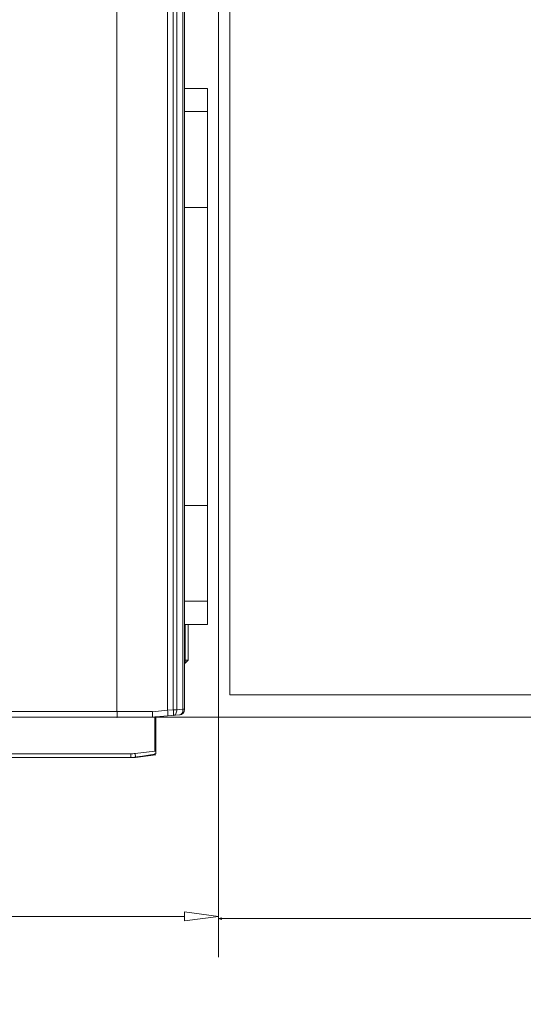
# Model space of a CAD drawing. Header units: millimetres. Extents: x -296 to 295, y -209 to 209.
# Tile 84 of 140: x -26 to 18, y -24 to 63. Entities that reach past the tile are written whole.
import ezdxf
from ezdxf.lldxf.tags import DXFTag

# ---------------------------------------------------------------- set-up
doc = ezdxf.new("R2010")
doc.units = ezdxf.units.MM
doc.header["$MEASUREMENT"] = 0
doc.layers.add('layer 1', color=7, linetype='Continuous')
tags = doc.linetypes.add('New Line3', pattern=[1.5, 1, -0.5]).pattern_tags.tags
tags[6:7] = [DXFTag(74, 4), DXFTag(75, 0), DXFTag(340, '0'), DXFTag(46, 1.0), DXFTag(50, 0.0), DXFTag(44, 0.0), DXFTag(45, 0.0)]
tags[4:5] = [DXFTag(74, 4), DXFTag(75, 0), DXFTag(340, '0'), DXFTag(46, 1.0), DXFTag(50, 0.0), DXFTag(44, 0.0), DXFTag(45, 0.0)]
tags = doc.linetypes.add('New Line6', pattern=[1.5, 1, -0.5]).pattern_tags.tags
tags[6:7] = [DXFTag(74, 4), DXFTag(75, 0), DXFTag(340, '0'), DXFTag(46, 1.0), DXFTag(50, 0.0), DXFTag(44, 0.0), DXFTag(45, 0.0)]
tags[4:5] = [DXFTag(74, 4), DXFTag(75, 0), DXFTag(340, '0'), DXFTag(46, 1.0), DXFTag(50, 0.0), DXFTag(44, 0.0), DXFTag(45, 0.0)]

msp = doc.modelspace()

# ---------------------------------------------------------------- hatches: boundary and pattern name
at = {"layer": 'layer 1'}
h = msp.add_hatch(color=18, dxfattribs=at)
edge = h.paths.add_edge_path()
edge.add_spline(control_points=[(-17.6596, 1.3214), (-17.6596, 1.3269), (-17.664, 1.3314), (-17.6696, 1.3314), (-17.6751, 1.3314), (-17.6796, 1.3269), (-17.6796, 1.3214), (-17.6796, 1.3158), (-17.6751, 1.3114), (-17.6696, 1.3114), (-17.664, 1.3114), (-17.6596, 1.3158), (-17.6596, 1.3214)], knot_values=[0, 0, 0, 0, 0.25, 0.25, 0.25, 0.5, 0.5, 0.5, 0.75, 0.75, 0.75, 1, 1, 1, 1], degree=3, periodic=1)
h = msp.add_hatch(color=18, dxfattribs=at)
edge = h.paths.add_edge_path()
edge.add_spline(control_points=[(-8.4053, -16.5896), (-8.4053, -16.5896), (-8.672, -16.5182), (-8.672, -16.5182), (-8.672, -16.5182), (-8.4053, -16.4467), (-8.4053, -16.4467), (-8.4053, -16.4467), (-8.4053, -16.5896), (-8.4053, -16.5896)], knot_values=[0, 0, 0, 0, 0.3333333, 0.3333333, 0.3333333, 0.6666667, 0.6666667, 0.6666667, 1, 1, 1, 1], degree=3, periodic=1)

# ---------------------------------------------------------------- linework, layer by layer
at = {"layer": 'layer 1', "color": 1, "lineweight": 0}
msp.add_open_spline([(295.3283, 209.2747), (295.3283, 209.2747), (295.3283, -208.9236), (295.3283, -208.9236), (295.3283, -208.9236), (-296.1944, -208.9236), (-296.1944, -208.9236), (-296.1944, -208.9236), (-296.1944, 209.2747), (-296.1944, 209.2747), (-296.1944, 209.2747), (295.3283, 209.2747), (295.3283, 209.2747)], degree=3, knots=[0, 0, 0, 0, 0.25, 0.25, 0.25, 0.5, 0.5, 0.5, 0.75, 0.75, 0.75, 1, 1, 1, 1], dxfattribs=at)
at = {"layer": 'layer 1', "color": 5, "lineweight": 0}
msp.add_open_spline([(-281.2487, 194.7284), (-281.2487, 194.7284), (-281.2487, -197.0649), (-281.2487, -197.0649), (-281.2487, -197.0649), (283.3586, -197.0649), (283.3586, -197.0649)], degree=3, knots=[0, 0, 0, 0, 0.5, 0.5, 0.5, 1, 1, 1, 1], dxfattribs=at)
at = {"layer": 'layer 1', "linetype": 'New Line6', "lineweight": 9}
msp.add_open_spline([(-7.672, 3.3214), (-7.672, 3.3214), (-7.672, 159.3214), (-7.672, 159.3214)], degree=3, dxfattribs=at)
at = {"layer": 'layer 1', "lineweight": 9}
for points in [[(-17.668, 1.821), (-17.668, 1.821), (-17.67, 124.3325), (-17.67, 124.3325)], [(-13.1778, 124.0543), (-13.1778, 124.0543), (-13.1778, 1.9381), (-13.1778, 1.9381)], [(-12.6758, 124.0543), (-12.6758, 124.0543), (-12.6758, 1.9806), (-12.6758, 1.9806)], [(-12.3659, 1.9806), (-12.3659, 1.9806), (-12.3659, 124.0349), (-12.3659, 124.0349)], [(-11.8185, 124.0349), (-11.8185, 124.0349), (-11.8185, 2.0285), (-11.8185, 2.0285)], [(-11.672, 2.0286), (-11.672, 2.0286), (-11.672, 124.4364), (-11.672, 124.4364)], [(-11.672, 57.0464), (-11.672, 57.0464), (-9.647, 57.0464), (-9.647, 57.0464)], [(-9.647, 9.5464), (-9.647, 9.5464), (-9.647, 57.0464), (-9.647, 57.0464)], [(-11.672, 54.9964), (-11.672, 54.9964), (-9.647, 54.9964), (-9.647, 54.9964)], [(-9.647, 46.4964), (-9.647, 46.4964), (-11.672, 46.4964), (-11.672, 46.4964)], [(-9.647, 20.0964), (-9.647, 20.0964), (-11.672, 20.0964), (-11.672, 20.0964)], [(-11.672, 11.5964), (-11.672, 11.5964), (-9.647, 11.5964), (-9.647, 11.5964)], [(-9.647, 9.5464), (-9.647, 9.5464), (-11.672, 9.5464), (-11.672, 9.5464)], [(-11.633, 6.4291), (-11.633, 6.4291), (-11.633, 9.5464), (-11.633, 9.5464)], [(-11.372, 6.3914), (-11.372, 6.3914), (-11.372, 9.5464), (-11.372, 9.5464)], [(-11.633, 6.4291), (-11.633, 6.4291), (-11.672, 6.4284), (-11.672, 6.4284)], [(-11.633, 6.1304), (-11.633, 6.1304), (-11.672, 6.1298), (-11.672, 6.1298)], [(-11.6306, 6.3921), (-11.6321, 6.4043), (-11.6335, 6.4167), (-11.632, 6.4288)], [(-11.633, 6.1304), (-11.633, 6.1304), (-11.372, 6.3914), (-11.372, 6.3914)], [(-11.6306, 6.3921), (-11.6306, 6.3921), (-11.372, 6.3921), (-11.372, 6.3921)], [(-17.668, 1.821), (-17.668, 1.821), (-40.5868, 1.821), (-40.5868, 1.821)], [(-17.668, 1.8208), (-17.668, 1.8208), (-14.5288, 1.8208), (-14.5288, 1.8208)], [(-14.5287, 1.8185), (-14.5287, 1.8185), (-13.1778, 1.9381), (-13.1778, 1.9381)], [(-13.1778, 1.9381), (-13.1778, 1.9381), (-12.6758, 1.9806), (-12.6758, 1.9806)], [(-12.3659, 1.9806), (-12.3659, 1.9806), (-12.6758, 1.9806), (-12.6758, 1.9806)], [(-12.3659, 1.9806), (-12.3659, 1.9806), (-11.8185, 2.0285), (-11.8185, 2.0285)], [(-12.1285, 1.5307), (-11.8702, 1.5533), (-11.672, 1.7695), (-11.672, 2.0288)], [(-12.1282, 1.5307), (-11.8701, 1.5533), (-11.672, 1.7694), (-11.672, 2.0286)], [(-11.672, 2.0285), (-11.672, 2.0285), (-11.8185, 2.0285), (-11.8185, 2.0285)], [(-61.82, 1.3214), (-61.82, 1.3214), (-17.6696, 1.3214), (-17.6696, 1.3214)], [(-17.6696, 1.3214), (-17.6696, 1.3214), (-14.5516, 1.3233), (-14.5516, 1.3233)], [(-14.3239, 1.3462), (-14.3998, 1.3392), (-14.4756, 1.3303), (-14.5516, 1.3233)], [(-14.3239, -1.6725), (-14.3239, -1.6725), (-14.3239, 1.3462), (-14.3239, 1.3462)], [(-12.1282, 1.5307), (-12.1282, 1.5307), (-14.222, 1.3475), (-14.222, 1.3475)], [(-14.222, 1.3475), (-14.222, 1.3475), (-14.222, -1.9043), (-14.222, -1.9043)], [(-16.0507, -1.8884), (-16.0507, -1.8884), (-14.3239, -1.6725), (-14.3239, -1.6725)], [(-14.222, -1.6686), (-14.222, -1.6668), (-14.2284, -1.6658), (-14.2403, -1.6658)], [(-57.0819, -1.9124), (-57.0819, -1.9124), (-16.4486, -1.9124), (-16.4486, -1.9124)], [(-57.0819, -2.2536), (-57.0819, -2.2536), (-16.4473, -2.2349), (-16.4473, -2.2349)], [(-16.443, -2.2536), (-16.443, -2.2536), (-57.0819, -2.2536), (-57.0819, -2.2536)], [(-16.4486, -1.9124), (-16.3156, -1.9128), (-16.1827, -1.9048), (-16.0507, -1.8884)], [(-16.4473, -2.2349), (-16.4473, -2.2349), (-16.4473, -1.9124), (-16.4473, -1.9124)], [(-16.4443, -2.2536), (-16.3016, -2.2538), (-16.1589, -2.2453), (-16.0172, -2.228)], [(-16.4415, -2.2349), (-16.3009, -2.2351), (-16.1603, -2.2265), (-16.0207, -2.2094)], [(-16.0507, -1.8884), (-16.0507, -1.8884), (-16.0185, -2.2091), (-16.0185, -2.2091)], [(-16.0172, -2.228), (-16.0172, -2.228), (-14.222, -2.0036), (-14.222, -2.0036)], [(-14.3321, -1.9341), (-14.3321, -1.9341), (-15.5787, -2.1449), (-15.5787, -2.1449)], [(-15.5635, -2.1423), (-15.5635, -2.1423), (-15.5667, -2.1717), (-15.5667, -2.1717)], [(-14.3326, -1.9342), (-14.3326, -1.9342), (-14.3326, -2.0175), (-14.3326, -2.0175)], [(-8.672, -16.3186), (-8.672, -16.3186), (-11.672, -16.7186), (-11.672, -16.7186)]]:
    msp.add_open_spline(points, degree=3, dxfattribs=at)
at = {"layer": 'layer 1', "lineweight": 0}
for points in [[(-8.672, 124.757), (-8.672, 124.757), (-8.672, -19.0182), (-8.672, -19.0182)], [(-8.672, 123.257), (-8.672, 123.257), (-8.672, -19.9282), (-8.672, -19.9282)], [(-16.1696, 1.3214), (-16.1696, 1.3214), (77.3036, 1.3214), (77.3036, 1.3214)], [(-11.672, -16.3186), (-11.672, -16.3186), (-158.672, -16.3186), (-158.672, -16.3186)], [(-8.672, -16.5182), (-8.672, -16.5182), (61.328, -16.5182), (61.328, -16.5182)]]:
    msp.add_open_spline(points, degree=3, dxfattribs=at)
at = {"layer": 'layer 1', "lineweight": 9}
for points, knots in [([(-11.6307, 6.1326), (-11.6234, 6.1393), (-11.6216, 6.1501), (-11.6202, 6.1605), (-11.6175, 6.1805), (-11.6164, 6.199), (-11.6162, 6.2178), (-11.616, 6.2443), (-11.6177, 6.2715), (-11.62, 6.2985), (-11.6228, 6.3302), (-11.6264, 6.3615), (-11.6306, 6.3929)], [0, 0, 0, 0, 0.25, 0.25, 0.25, 0.5, 0.5, 0.5, 0.75, 0.75, 0.75, 1, 1, 1, 1]), ([(-17.6696, 1.3214), (-17.6662, 1.3214), (-17.6667, 1.3265), (-17.667, 1.331), (-17.6676, 1.3438), (-17.6657, 1.351), (-17.6645, 1.3593), (-17.6626, 1.3729), (-17.6626, 1.3895), (-17.6622, 1.4054), (-17.6617, 1.4268), (-17.6606, 1.4469), (-17.6597, 1.4674), (-17.6586, 1.4923), (-17.6578, 1.5177), (-17.6573, 1.5431), (-17.6568, 1.572), (-17.6566, 1.6008), (-17.6568, 1.6297), (-17.6574, 1.6934), (-17.6603, 1.7573), (-17.664, 1.821)], [0, 0, 0, 0, 0.1428571, 0.1428571, 0.1428571, 0.2857143, 0.2857143, 0.2857143, 0.4285714, 0.4285714, 0.4285714, 0.5714286, 0.5714286, 0.5714286, 0.7142857, 0.7142857, 0.7142857, 0.8571429, 0.8571429, 0.8571429, 1, 1, 1, 1]), ([(-14.5288, 1.8185), (-14.5273, 1.7614), (-14.5253, 1.7043), (-14.5232, 1.6472), (-14.5213, 1.5971), (-14.5193, 1.5469), (-14.5201, 1.4969), (-14.5206, 1.4598), (-14.5226, 1.4227), (-14.5266, 1.3855), (-14.5287, 1.3661), (-14.5314, 1.3466), (-14.5292, 1.3273)], [0, 0, 0, 0, 0.25, 0.25, 0.25, 0.5, 0.5, 0.5, 0.75, 0.75, 0.75, 1, 1, 1, 1]), ([(-13.1778, 1.9381), (-13.1722, 1.8748), (-13.1674, 1.8114), (-13.1634, 1.748), (-13.1616, 1.7194), (-13.1599, 1.6908), (-13.1585, 1.6621), (-13.1572, 1.637), (-13.1561, 1.6117), (-13.1554, 1.5868), (-13.1548, 1.5664), (-13.1545, 1.5461), (-13.1543, 1.525), (-13.1541, 1.5092), (-13.1541, 1.4929), (-13.1551, 1.4788), (-13.1558, 1.47), (-13.1568, 1.4621), (-13.158, 1.4502), (-13.1585, 1.4457), (-13.1589, 1.4405), (-13.1626, 1.4402)], [0, 0, 0, 0, 0.1428571, 0.1428571, 0.1428571, 0.2857143, 0.2857143, 0.2857143, 0.4285714, 0.4285714, 0.4285714, 0.5714286, 0.5714286, 0.5714286, 0.7142857, 0.7142857, 0.7142857, 0.8571429, 0.8571429, 0.8571429, 1, 1, 1, 1]), ([(-12.6758, 1.9806), (-12.6703, 1.9176), (-12.6658, 1.8545), (-12.6626, 1.7911), (-12.6599, 1.7374), (-12.658, 1.6835), (-12.658, 1.6301), (-12.6579, 1.6096), (-12.6582, 1.5891), (-12.6591, 1.5682), (-12.6598, 1.5525), (-12.6609, 1.5365), (-12.6626, 1.5219), (-12.6636, 1.5126), (-12.6649, 1.504), (-12.6682, 1.4931), (-12.6697, 1.4883), (-12.6715, 1.4832), (-12.6758, 1.4828)], [0, 0, 0, 0, 0.1666667, 0.1666667, 0.1666667, 0.3333333, 0.3333333, 0.3333333, 0.5, 0.5, 0.5, 0.6666667, 0.6666667, 0.6666667, 0.8333333, 0.8333333, 0.8333333, 1, 1, 1, 1]), ([(-12.6758, 1.4828), (-12.6311, 1.4867), (-12.587, 1.5037), (-12.5494, 1.5291), (-12.5074, 1.5575), (-12.4735, 1.5962), (-12.4469, 1.639), (-12.4167, 1.6875), (-12.3959, 1.7413), (-12.3828, 1.7969), (-12.3685, 1.857), (-12.3633, 1.9192), (-12.3659, 1.9806)], [0, 0, 0, 0, 0.25, 0.25, 0.25, 0.5, 0.5, 0.5, 0.75, 0.75, 0.75, 1, 1, 1, 1]), ([(-11.8185, 2.0285), (-11.8158, 1.9671), (-11.821, 1.905), (-11.8353, 1.8449), (-11.8484, 1.7893), (-11.8692, 1.7355), (-11.8994, 1.6869), (-11.9261, 1.6441), (-11.96, 1.6053), (-12.002, 1.577), (-12.0396, 1.5516), (-12.0836, 1.5346), (-12.1283, 1.5307)], [0, 0, 0, 0, 0.25, 0.25, 0.25, 0.5, 0.5, 0.5, 0.75, 0.75, 0.75, 1, 1, 1, 1]), ([(-17.6596, 1.3214), (-17.6596, 1.3269), (-17.664, 1.3314), (-17.6696, 1.3314), (-17.6751, 1.3314), (-17.6796, 1.3269), (-17.6796, 1.3214), (-17.6796, 1.3158), (-17.6751, 1.3114), (-17.6696, 1.3114), (-17.664, 1.3114), (-17.6596, 1.3158), (-17.6596, 1.3214)], [0, 0, 0, 0, 0.25, 0.25, 0.25, 0.5, 0.5, 0.5, 0.75, 0.75, 0.75, 1, 1, 1, 1]), ([(-14.2222, 1.3475), (-14.2251, 1.3467), (-14.2282, 1.3473), (-14.2313, 1.3477), (-14.2387, 1.3487), (-14.246, 1.3486), (-14.2533, 1.3485), (-14.2761, 1.3483), (-14.2992, 1.3484), (-14.322, 1.3463)], [0, 0, 0, 0, 0.3333333, 0.3333333, 0.3333333, 0.6666667, 0.6666667, 0.6666667, 1, 1, 1, 1]), ([(-14.336, -1.674), (-14.3269, -1.6729), (-14.3178, -1.6718), (-14.3087, -1.6707), (-14.286, -1.6681), (-14.2632, -1.6658), (-14.2403, -1.6658)], [0, 0, 0, 0, 0.5, 0.5, 0.5, 1, 1, 1, 1]), ([(-16.0185, -2.2091), (-15.9805, -2.2044), (-15.9425, -2.1994), (-15.9046, -2.1943), (-15.7957, -2.1795), (-15.687, -2.1632), (-15.5787, -2.1449)], [0, 0, 0, 0, 0.5, 0.5, 0.5, 1, 1, 1, 1]), ([(-14.222, -1.9046), (-14.2214, -1.9077), (-14.2257, -1.9091), (-14.2295, -1.9103), (-14.2388, -1.9134), (-14.2448, -1.9155), (-14.2517, -1.9175), (-14.2621, -1.9205), (-14.2744, -1.9232), (-14.2864, -1.9256), (-14.3016, -1.9287), (-14.3162, -1.9314), (-14.3312, -1.9339)], [0, 0, 0, 0, 0.25, 0.25, 0.25, 0.5, 0.5, 0.5, 0.75, 0.75, 0.75, 1, 1, 1, 1]), ([(-11.672, -16.7186), (-11.672, -16.7186), (-11.672, -15.9186), (-11.672, -15.9186), (-11.672, -15.9186), (-8.672, -16.3186), (-8.672, -16.3186)], [0, 0, 0, 0, 0.5, 0.5, 0.5, 1, 1, 1, 1])]:
    msp.add_open_spline(points, degree=3, knots=knots, dxfattribs=at)
at = {"layer": 'layer 1', "linetype": 'New Line3', "lineweight": 9}
msp.add_open_spline([(-7.672, 3.3214), (-7.672, 3.3214), (61.328, 3.3214), (61.328, 3.3214)], degree=3, dxfattribs=at)
at = {"layer": 'layer 1', "lineweight": 0}
msp.add_open_spline([(-8.4053, -16.5896), (-8.4053, -16.5896), (-8.672, -16.5182), (-8.672, -16.5182), (-8.672, -16.5182), (-8.4053, -16.4467), (-8.4053, -16.4467), (-8.4053, -16.4467), (-8.4053, -16.5896), (-8.4053, -16.5896)], degree=3, knots=[0, 0, 0, 0, 0.3333333, 0.3333333, 0.3333333, 0.6666667, 0.6666667, 0.6666667, 1, 1, 1, 1], dxfattribs=at)

doc.saveas('drawing.dxf')
